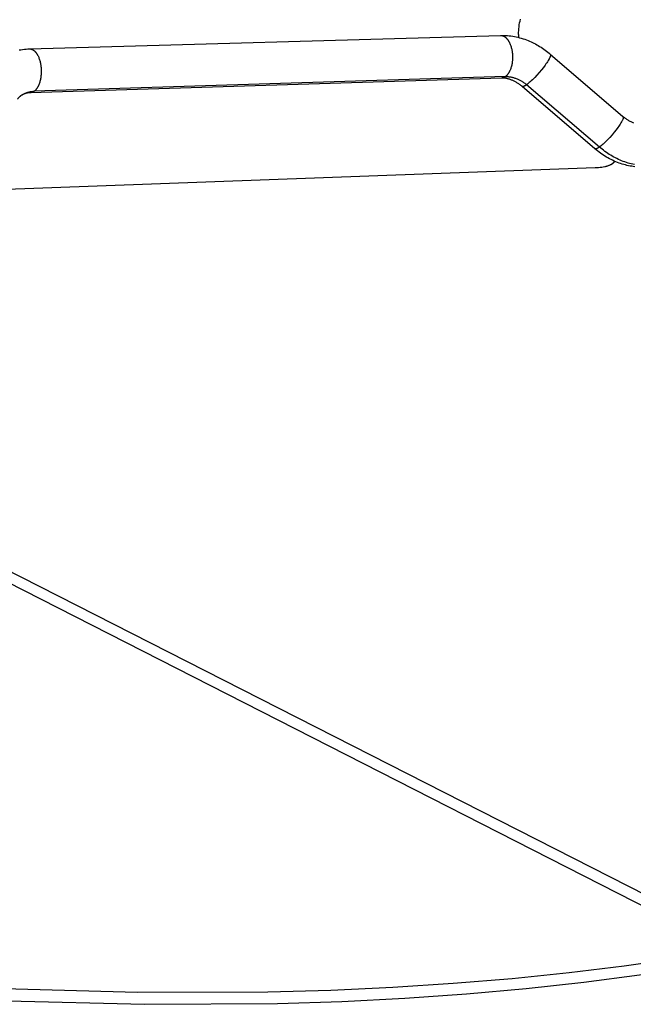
# Model space of a CAD drawing. Header units: millimetres. Extents: x -7950 to -6950, y 4408 to 5408.
# Tile 5 of 111: x -7734 to -7679, y 4516 to 4605. Entities that reach past the tile are written whole.
import ezdxf

# ---------------------------------------------------------------- set-up
doc = ezdxf.new("R2010")
doc.units = ezdxf.units.MM
doc.layers.add('SHOW Mini_Barndoor 002', color=7, linetype='Continuous', true_color=0x000000)

msp = doc.modelspace()

# ---------------------------------------------------------------- linework, layer by layer
at = {"layer": 'SHOW Mini_Barndoor 002', "color": 18, "lineweight": -3, "true_color": 0x000000}
for points in [[(-7689.398, 4603.414), (-7689.395, 4603.583), (-7689.387, 4603.754), (-7689.374, 4603.926), (-7689.355, 4604.099), (-7689.33, 4604.272), (-7689.3, 4604.446), (-7689.265, 4604.62), (-7689.223, 4604.794)], [(-7733.588, 4602.1), (-7691.029, 4603.317)], [(-7691.029, 4603.317), (-7690.871, 4603.32), (-7690.714, 4603.318), (-7690.557, 4603.311), (-7690.399, 4603.301), (-7690.242, 4603.286), (-7690.085, 4603.267), (-7689.928, 4603.244), (-7689.771, 4603.217), (-7689.615, 4603.186), (-7689.459, 4603.15), (-7689.304, 4603.111), (-7689.15, 4603.068), (-7688.996, 4603.021), (-7688.843, 4602.97), (-7688.691, 4602.915), (-7688.539, 4602.856), (-7688.405, 4602.8), (-7688.271, 4602.741), (-7688.138, 4602.679), (-7688.006, 4602.614), (-7687.876, 4602.547), (-7687.747, 4602.476), (-7687.619, 4602.403), (-7687.492, 4602.327), (-7687.367, 4602.249), (-7687.243, 4602.168), (-7687.121, 4602.084), (-7687, 4601.998), (-7686.88, 4601.909), (-7686.762, 4601.817), (-7686.646, 4601.723), (-7686.531, 4601.627)], [(-7691.029, 4603.317), (-7691.018, 4603.318), (-7691.008, 4603.318), (-7690.997, 4603.317), (-7690.986, 4603.317), (-7690.976, 4603.316), (-7690.965, 4603.316), (-7690.954, 4603.315), (-7690.944, 4603.313), (-7690.933, 4603.312), (-7690.922, 4603.31), (-7690.911, 4603.309), (-7690.9, 4603.307), (-7690.89, 4603.304), (-7690.879, 4603.302), (-7690.868, 4603.299), (-7690.857, 4603.296), (-7690.846, 4603.293), (-7690.835, 4603.29), (-7690.824, 4603.286), (-7690.813, 4603.282), (-7690.802, 4603.278), (-7690.791, 4603.274), (-7690.78, 4603.27), (-7690.769, 4603.265), (-7690.747, 4603.255), (-7690.725, 4603.244), (-7690.702, 4603.232), (-7690.68, 4603.219), (-7690.659, 4603.205), (-7690.637, 4603.19), (-7690.615, 4603.175), (-7690.593, 4603.158), (-7690.572, 4603.14), (-7690.55, 4603.122), (-7690.529, 4603.102), (-7690.508, 4603.082), (-7690.487, 4603.061), (-7690.467, 4603.039), (-7690.446, 4603.016), (-7690.426, 4602.992), (-7690.406, 4602.967), (-7690.387, 4602.942), (-7690.368, 4602.916), (-7690.349, 4602.888), (-7690.33, 4602.861), (-7690.312, 4602.832), (-7690.294, 4602.803), (-7690.276, 4602.773), (-7690.259, 4602.742), (-7690.242, 4602.71), (-7690.226, 4602.678), (-7690.21, 4602.646), (-7690.179, 4602.579), (-7690.15, 4602.51), (-7690.123, 4602.439), (-7690.098, 4602.367), (-7690.075, 4602.293), (-7690.053, 4602.219), (-7690.034, 4602.143), (-7690.017, 4602.067), (-7690.001, 4601.991), (-7689.987, 4601.914), (-7689.976, 4601.838), (-7689.966, 4601.762), (-7689.957, 4601.685), (-7689.951, 4601.607), (-7689.946, 4601.528), (-7689.942, 4601.447), (-7689.941, 4601.365), (-7689.942, 4601.282), (-7689.944, 4601.199), (-7689.949, 4601.115), (-7689.955, 4601.032), (-7689.964, 4600.948), (-7689.974, 4600.865), (-7689.987, 4600.782), (-7690.002, 4600.7), (-7690.019, 4600.62), (-7690.038, 4600.54), (-7690.059, 4600.463), (-7690.082, 4600.387), (-7690.107, 4600.314), (-7690.133, 4600.243), (-7690.161, 4600.174), (-7690.176, 4600.141), (-7690.191, 4600.109), (-7690.206, 4600.077), (-7690.222, 4600.046), (-7690.238, 4600.015), (-7690.254, 4599.986), (-7690.271, 4599.957), (-7690.288, 4599.929), (-7690.305, 4599.902), (-7690.323, 4599.876), (-7690.34, 4599.85), (-7690.358, 4599.826), (-7690.377, 4599.802), (-7690.395, 4599.779), (-7690.413, 4599.757), (-7690.432, 4599.736), (-7690.451, 4599.716), (-7690.47, 4599.696), (-7690.489, 4599.678), (-7690.508, 4599.66), (-7690.527, 4599.643), (-7690.546, 4599.627), (-7690.566, 4599.612), (-7690.585, 4599.597)], [(-7689.398, 4603.414), (-7689.399, 4603.136)], [(-7734.512, 4602.002), (-7734.36, 4602.028), (-7734.208, 4602.05), (-7734.054, 4602.069), (-7733.899, 4602.083), (-7733.744, 4602.094), (-7733.588, 4602.1)], [(-7733.588, 4602.1), (-7733.578, 4602.1), (-7733.568, 4602.1), (-7733.558, 4602.1), (-7733.547, 4602.1), (-7733.537, 4602.099), (-7733.526, 4602.098), (-7733.516, 4602.097), (-7733.505, 4602.096), (-7733.495, 4602.095), (-7733.484, 4602.093), (-7733.474, 4602.091), (-7733.463, 4602.089), (-7733.453, 4602.087), (-7733.442, 4602.084), (-7733.431, 4602.081), (-7733.421, 4602.078), (-7733.41, 4602.075), (-7733.399, 4602.072), (-7733.389, 4602.068), (-7733.378, 4602.064), (-7733.367, 4602.06), (-7733.356, 4602.055), (-7733.346, 4602.051), (-7733.335, 4602.046), (-7733.324, 4602.041), (-7733.313, 4602.035), (-7733.303, 4602.03), (-7733.292, 4602.024), (-7733.27, 4602.012), (-7733.249, 4601.998), (-7733.227, 4601.984), (-7733.206, 4601.969), (-7733.185, 4601.953), (-7733.164, 4601.936), (-7733.143, 4601.917), (-7733.122, 4601.898), (-7733.101, 4601.878), (-7733.081, 4601.858), (-7733.061, 4601.836), (-7733.041, 4601.813), (-7733.021, 4601.789), (-7733.001, 4601.765), (-7732.982, 4601.739), (-7732.963, 4601.713), (-7732.944, 4601.686), (-7732.925, 4601.658), (-7732.907, 4601.629), (-7732.889, 4601.6), (-7732.872, 4601.57), (-7732.855, 4601.539), (-7732.838, 4601.507), (-7732.822, 4601.475), (-7732.79, 4601.408), (-7732.76, 4601.339), (-7732.732, 4601.268), (-7732.706, 4601.196), (-7732.682, 4601.121), (-7732.659, 4601.045), (-7732.638, 4600.969), (-7732.619, 4600.891), (-7732.602, 4600.813), (-7732.587, 4600.734), (-7732.574, 4600.656), (-7732.563, 4600.577), (-7732.553, 4600.499), (-7732.545, 4600.42), (-7732.539, 4600.339), (-7732.534, 4600.258), (-7732.531, 4600.174), (-7732.529, 4600.09), (-7732.53, 4600.005), (-7732.533, 4599.919), (-7732.537, 4599.833), (-7732.543, 4599.747), (-7732.552, 4599.661), (-7732.563, 4599.576), (-7732.575, 4599.49), (-7732.59, 4599.406), (-7732.606, 4599.324), (-7732.625, 4599.242), (-7732.645, 4599.162), (-7732.668, 4599.085), (-7732.692, 4599.009), (-7732.718, 4598.936), (-7732.745, 4598.866), (-7732.774, 4598.798), (-7732.789, 4598.765), (-7732.805, 4598.734), (-7732.82, 4598.702), (-7732.836, 4598.672), (-7732.853, 4598.643), (-7732.869, 4598.614), (-7732.886, 4598.586), (-7732.903, 4598.559), (-7732.92, 4598.533), (-7732.938, 4598.508), (-7732.956, 4598.483), (-7732.974, 4598.46), (-7732.992, 4598.437), (-7733.01, 4598.415), (-7733.028, 4598.394), (-7733.047, 4598.374), (-7733.065, 4598.355), (-7733.084, 4598.337), (-7733.103, 4598.32), (-7733.122, 4598.303), (-7733.14, 4598.287), (-7733.159, 4598.273)], [(-7686.531, 4601.627), (-7686.53, 4601.626), (-7686.529, 4601.625), (-7686.528, 4601.624), (-7686.526, 4601.623), (-7686.525, 4601.622), (-7686.524, 4601.621), (-7686.523, 4601.619), (-7686.522, 4601.618), (-7686.521, 4601.617), (-7686.52, 4601.615), (-7686.52, 4601.614), (-7686.519, 4601.613), (-7686.518, 4601.611), (-7686.517, 4601.61), (-7686.516, 4601.608), (-7686.515, 4601.607), (-7686.515, 4601.605), (-7686.514, 4601.604), (-7686.513, 4601.602), (-7686.513, 4601.601), (-7686.512, 4601.599), (-7686.511, 4601.597), (-7686.511, 4601.595), (-7686.51, 4601.594), (-7686.51, 4601.592), (-7686.509, 4601.59), (-7686.509, 4601.588), (-7686.508, 4601.586), (-7686.508, 4601.582), (-7686.507, 4601.578), (-7686.506, 4601.574), (-7686.506, 4601.57), (-7686.506, 4601.565), (-7686.505, 4601.56), (-7686.505, 4601.556), (-7686.505, 4601.551), (-7686.505, 4601.546), (-7686.506, 4601.54), (-7686.506, 4601.535), (-7686.507, 4601.53), (-7686.507, 4601.524), (-7686.508, 4601.518), (-7686.51, 4601.506), (-7686.512, 4601.494), (-7686.515, 4601.481), (-7686.519, 4601.467), (-7686.523, 4601.453), (-7686.527, 4601.439), (-7686.532, 4601.423), (-7686.538, 4601.408), (-7686.55, 4601.374), (-7686.565, 4601.339), (-7686.582, 4601.302), (-7686.601, 4601.263), (-7686.621, 4601.222), (-7686.644, 4601.18), (-7686.668, 4601.136), (-7686.723, 4601.043), (-7686.784, 4600.945), (-7686.851, 4600.843), (-7686.922, 4600.738), (-7686.999, 4600.632), (-7687.159, 4600.418), (-7687.335, 4600.198), (-7687.528, 4599.969), (-7687.733, 4599.739), (-7687.942, 4599.517), (-7688.148, 4599.312), (-7688.247, 4599.219), (-7688.342, 4599.132), (-7688.433, 4599.053), (-7688.519, 4598.981), (-7688.599, 4598.918), (-7688.673, 4598.863)], [(-7686.531, 4601.627), (-7679.961, 4596.001)], [(-7690.945, 4599.467), (-7733.51, 4598.139)], [(-7690.585, 4599.597), (-7733.159, 4598.273)], [(-7690.585, 4599.597), (-7690.606, 4599.582), (-7690.628, 4599.568), (-7690.65, 4599.555), (-7690.672, 4599.543), (-7690.683, 4599.537), (-7690.694, 4599.531), (-7690.705, 4599.526), (-7690.716, 4599.521), (-7690.728, 4599.516), (-7690.739, 4599.511), (-7690.75, 4599.507), (-7690.761, 4599.502), (-7690.773, 4599.498), (-7690.784, 4599.495), (-7690.796, 4599.491), (-7690.807, 4599.488), (-7690.818, 4599.485), (-7690.83, 4599.482), (-7690.841, 4599.479), (-7690.853, 4599.477), (-7690.864, 4599.475), (-7690.876, 4599.473), (-7690.887, 4599.471), (-7690.899, 4599.47), (-7690.91, 4599.469), (-7690.922, 4599.468), (-7690.933, 4599.467), (-7690.945, 4599.467)], [(-7689.078, 4598.705), (-7689.135, 4598.753), (-7689.193, 4598.799), (-7689.25, 4598.844), (-7689.309, 4598.887), (-7689.367, 4598.929), (-7689.426, 4598.969), (-7689.485, 4599.008), (-7689.545, 4599.045), (-7689.604, 4599.081), (-7689.664, 4599.115), (-7689.724, 4599.148), (-7689.784, 4599.179), (-7689.844, 4599.208), (-7689.903, 4599.236), (-7689.963, 4599.262), (-7690.023, 4599.287), (-7690.087, 4599.311), (-7690.15, 4599.334), (-7690.212, 4599.355), (-7690.274, 4599.374), (-7690.335, 4599.391), (-7690.395, 4599.406), (-7690.454, 4599.42), (-7690.513, 4599.431), (-7690.57, 4599.441), (-7690.627, 4599.449), (-7690.682, 4599.456), (-7690.737, 4599.461), (-7690.79, 4599.465), (-7690.843, 4599.467), (-7690.894, 4599.467), (-7690.945, 4599.467)], [(-7690.585, 4599.597), (-7690.526, 4599.598), (-7690.466, 4599.598), (-7690.406, 4599.596), (-7690.346, 4599.592), (-7690.285, 4599.587), (-7690.223, 4599.58), (-7690.161, 4599.571), (-7690.099, 4599.561), (-7690.037, 4599.549), (-7689.975, 4599.536), (-7689.912, 4599.521), (-7689.849, 4599.504), (-7689.787, 4599.486), (-7689.724, 4599.466), (-7689.662, 4599.444), (-7689.6, 4599.421), (-7689.538, 4599.397), (-7689.476, 4599.371), (-7689.415, 4599.343), (-7689.354, 4599.314), (-7689.293, 4599.283), (-7689.233, 4599.251), (-7689.174, 4599.218), (-7689.115, 4599.183), (-7689.057, 4599.147), (-7689, 4599.11), (-7688.943, 4599.071), (-7688.887, 4599.032), (-7688.832, 4598.991), (-7688.778, 4598.949), (-7688.725, 4598.907), (-7688.673, 4598.863)], [(-7734.398, 4597.848), (-7734.366, 4597.872), (-7734.333, 4597.895), (-7734.299, 4597.918), (-7734.266, 4597.94), (-7734.231, 4597.962), (-7734.196, 4597.983), (-7734.161, 4598.003), (-7734.125, 4598.022), (-7734.089, 4598.041), (-7734.052, 4598.06), (-7734.015, 4598.077), (-7733.977, 4598.094), (-7733.939, 4598.11), (-7733.9, 4598.125), (-7733.862, 4598.14), (-7733.822, 4598.154), (-7733.783, 4598.167), (-7733.743, 4598.179), (-7733.703, 4598.191), (-7733.662, 4598.202), (-7733.621, 4598.212), (-7733.58, 4598.221), (-7733.539, 4598.23), (-7733.497, 4598.238), (-7733.456, 4598.245), (-7733.414, 4598.251), (-7733.372, 4598.257), (-7733.329, 4598.261), (-7733.287, 4598.265), (-7733.245, 4598.268), (-7733.202, 4598.271), (-7733.159, 4598.273)], [(-7733.51, 4598.139), (-7733.547, 4598.137), (-7733.583, 4598.135), (-7733.619, 4598.133), (-7733.653, 4598.129), (-7733.688, 4598.125), (-7733.722, 4598.121), (-7733.755, 4598.116), (-7733.787, 4598.11), (-7733.819, 4598.104), (-7733.851, 4598.097), (-7733.882, 4598.089), (-7733.912, 4598.082), (-7733.942, 4598.073), (-7733.972, 4598.065), (-7734.001, 4598.055), (-7734.029, 4598.046), (-7734.055, 4598.036), (-7734.081, 4598.026), (-7734.106, 4598.016), (-7734.13, 4598.005), (-7734.155, 4597.994), (-7734.179, 4597.983), (-7734.202, 4597.971), (-7734.226, 4597.959), (-7734.248, 4597.946), (-7734.271, 4597.933), (-7734.293, 4597.92), (-7734.315, 4597.906), (-7734.336, 4597.892), (-7734.357, 4597.878), (-7734.378, 4597.863), (-7734.398, 4597.848)], [(-7733.159, 4598.273), (-7733.18, 4598.257), (-7733.201, 4598.243), (-7733.223, 4598.229), (-7733.233, 4598.223), (-7733.244, 4598.217), (-7733.255, 4598.211), (-7733.266, 4598.205), (-7733.276, 4598.199), (-7733.287, 4598.194), (-7733.298, 4598.189), (-7733.309, 4598.184), (-7733.32, 4598.18), (-7733.331, 4598.175), (-7733.342, 4598.171), (-7733.354, 4598.167), (-7733.365, 4598.164), (-7733.376, 4598.16), (-7733.387, 4598.157), (-7733.398, 4598.154), (-7733.409, 4598.152), (-7733.42, 4598.149), (-7733.432, 4598.147), (-7733.443, 4598.145), (-7733.454, 4598.144), (-7733.465, 4598.142), (-7733.477, 4598.141), (-7733.488, 4598.14), (-7733.499, 4598.139), (-7733.51, 4598.139)], [(-7688.673, 4598.863), (-7688.71, 4598.836), (-7688.746, 4598.812), (-7688.781, 4598.789), (-7688.815, 4598.769), (-7688.847, 4598.751), (-7688.862, 4598.743), (-7688.877, 4598.735), (-7688.892, 4598.728), (-7688.906, 4598.721), (-7688.92, 4598.715), (-7688.933, 4598.71), (-7688.946, 4598.705), (-7688.958, 4598.701), (-7688.964, 4598.699), (-7688.97, 4598.698), (-7688.975, 4598.696), (-7688.981, 4598.695), (-7688.987, 4598.693), (-7688.992, 4598.692), (-7688.997, 4598.691), (-7689.002, 4598.691), (-7689.007, 4598.69), (-7689.012, 4598.689), (-7689.017, 4598.689), (-7689.022, 4598.689), (-7689.026, 4598.689), (-7689.03, 4598.689), (-7689.033, 4598.689), (-7689.035, 4598.689), (-7689.037, 4598.689), (-7689.039, 4598.689), (-7689.041, 4598.69), (-7689.043, 4598.69), (-7689.045, 4598.69), (-7689.047, 4598.691), (-7689.048, 4598.691), (-7689.05, 4598.691), (-7689.052, 4598.692), (-7689.054, 4598.692), (-7689.056, 4598.693), (-7689.057, 4598.693), (-7689.059, 4598.694), (-7689.061, 4598.695), (-7689.062, 4598.695), (-7689.064, 4598.696), (-7689.066, 4598.697), (-7689.067, 4598.698), (-7689.069, 4598.698), (-7689.07, 4598.699), (-7689.072, 4598.7), (-7689.073, 4598.701), (-7689.074, 4598.702), (-7689.076, 4598.703), (-7689.077, 4598.704), (-7689.078, 4598.705)], [(-7682.501, 4593.082), (-7689.078, 4598.705)], [(-7682.09, 4593.234), (-7688.673, 4598.863)], [(-7734.398, 4597.848), (-7734.418, 4597.832), (-7734.437, 4597.817), (-7734.456, 4597.801), (-7734.475, 4597.784), (-7734.494, 4597.767), (-7734.512, 4597.75), (-7734.53, 4597.732), (-7734.548, 4597.714), (-7734.566, 4597.695), (-7734.583, 4597.676), (-7734.601, 4597.656), (-7734.618, 4597.636), (-7734.634, 4597.616), (-7734.65, 4597.595), (-7734.667, 4597.573), (-7734.682, 4597.551)], [(-7679.961, 4596.001), (-7679.96, 4596), (-7679.959, 4595.999), (-7679.958, 4595.998), (-7679.957, 4595.997), (-7679.956, 4595.995), (-7679.954, 4595.994), (-7679.953, 4595.993), (-7679.952, 4595.992), (-7679.951, 4595.99), (-7679.95, 4595.989), (-7679.949, 4595.988), (-7679.948, 4595.986), (-7679.948, 4595.985), (-7679.947, 4595.983), (-7679.946, 4595.982), (-7679.945, 4595.98), (-7679.944, 4595.979), (-7679.943, 4595.977), (-7679.943, 4595.975), (-7679.942, 4595.974), (-7679.941, 4595.972), (-7679.941, 4595.97), (-7679.94, 4595.968), (-7679.939, 4595.966), (-7679.939, 4595.965), (-7679.938, 4595.963), (-7679.938, 4595.961), (-7679.937, 4595.959), (-7679.936, 4595.955), (-7679.936, 4595.951), (-7679.935, 4595.946), (-7679.935, 4595.942), (-7679.934, 4595.937), (-7679.934, 4595.933), (-7679.934, 4595.928), (-7679.934, 4595.923), (-7679.934, 4595.918), (-7679.934, 4595.912), (-7679.934, 4595.907), (-7679.934, 4595.901), (-7679.935, 4595.896), (-7679.936, 4595.89), (-7679.937, 4595.878), (-7679.94, 4595.865), (-7679.942, 4595.852), (-7679.946, 4595.838), (-7679.949, 4595.824), (-7679.954, 4595.809), (-7679.958, 4595.794), (-7679.964, 4595.778), (-7679.976, 4595.745), (-7679.99, 4595.709), (-7680.006, 4595.672), (-7680.025, 4595.632), (-7680.045, 4595.591), (-7680.067, 4595.549), (-7680.091, 4595.504), (-7680.145, 4595.411), (-7680.205, 4595.313), (-7680.271, 4595.21), (-7680.342, 4595.105), (-7680.418, 4594.999), (-7680.578, 4594.784), (-7680.752, 4594.564), (-7680.944, 4594.335), (-7681.149, 4594.106), (-7681.358, 4593.885), (-7681.564, 4593.68), (-7681.663, 4593.587), (-7681.759, 4593.501), (-7681.85, 4593.422), (-7681.936, 4593.351), (-7682.016, 4593.288), (-7682.09, 4593.234)], [(-7679.961, 4596.001), (-7679.9, 4595.949), (-7679.838, 4595.9), (-7679.775, 4595.852), (-7679.713, 4595.806), (-7679.649, 4595.761), (-7679.586, 4595.719), (-7679.522, 4595.678), (-7679.458, 4595.639), (-7679.394, 4595.602), (-7679.33, 4595.566), (-7679.266, 4595.533), (-7679.202, 4595.501), (-7679.139, 4595.472), (-7679.075, 4595.444), (-7679.011, 4595.418)], [(-7682.09, 4593.234), (-7682.128, 4593.208), (-7682.164, 4593.184), (-7682.2, 4593.162), (-7682.233, 4593.142), (-7682.266, 4593.124), (-7682.281, 4593.116), (-7682.296, 4593.108), (-7682.311, 4593.101), (-7682.325, 4593.095), (-7682.339, 4593.089), (-7682.352, 4593.084), (-7682.365, 4593.079), (-7682.378, 4593.075), (-7682.384, 4593.074), (-7682.39, 4593.072), (-7682.396, 4593.07), (-7682.401, 4593.069), (-7682.407, 4593.068), (-7682.412, 4593.067), (-7682.418, 4593.066), (-7682.423, 4593.065), (-7682.428, 4593.065), (-7682.433, 4593.064), (-7682.438, 4593.064), (-7682.443, 4593.064), (-7682.447, 4593.064), (-7682.452, 4593.064), (-7682.454, 4593.064), (-7682.456, 4593.064), (-7682.458, 4593.065), (-7682.46, 4593.065), (-7682.462, 4593.065), (-7682.464, 4593.066), (-7682.466, 4593.066), (-7682.468, 4593.066), (-7682.47, 4593.067), (-7682.472, 4593.067), (-7682.474, 4593.068), (-7682.476, 4593.068), (-7682.478, 4593.069), (-7682.479, 4593.069), (-7682.481, 4593.07), (-7682.483, 4593.071), (-7682.485, 4593.072), (-7682.486, 4593.072), (-7682.488, 4593.073), (-7682.489, 4593.074), (-7682.491, 4593.075), (-7682.492, 4593.076), (-7682.494, 4593.077), (-7682.495, 4593.078), (-7682.497, 4593.079), (-7682.498, 4593.08), (-7682.5, 4593.081), (-7682.501, 4593.082)], [(-7678.886, 4591.45), (-7679.03, 4591.468), (-7679.174, 4591.49), (-7679.318, 4591.515), (-7679.462, 4591.544), (-7679.605, 4591.577), (-7679.748, 4591.613), (-7679.89, 4591.652), (-7680.032, 4591.695), (-7680.173, 4591.741), (-7680.313, 4591.791), (-7680.46, 4591.846), (-7680.606, 4591.906), (-7680.751, 4591.968), (-7680.895, 4592.034), (-7681.037, 4592.104), (-7681.178, 4592.177), (-7681.317, 4592.253), (-7681.455, 4592.333), (-7681.592, 4592.416), (-7681.727, 4592.502), (-7681.86, 4592.591), (-7681.992, 4592.683), (-7682.122, 4592.778), (-7682.25, 4592.876), (-7682.376, 4592.978), (-7682.501, 4593.082)], [(-7678.928, 4591.646), (-7679.072, 4591.677), (-7679.217, 4591.711), (-7679.362, 4591.749), (-7679.506, 4591.791), (-7679.651, 4591.837), (-7679.796, 4591.886), (-7679.94, 4591.939), (-7680.083, 4591.996), (-7680.226, 4592.057), (-7680.368, 4592.12), (-7680.509, 4592.188), (-7680.65, 4592.259), (-7680.789, 4592.333), (-7680.926, 4592.41), (-7681.063, 4592.49), (-7681.198, 4592.574), (-7681.331, 4592.66), (-7681.462, 4592.749), (-7681.592, 4592.841), (-7681.72, 4592.936), (-7681.845, 4593.033), (-7681.969, 4593.132), (-7682.09, 4593.234)], [(-7680.76, 4591.881), (-7680.706, 4591.948)], [(-7742.242, 4589.175), (-7682.465, 4591.377)], [(-7682.465, 4591.377), (-7682.312, 4591.385), (-7682.162, 4591.395), (-7682.017, 4591.41), (-7681.877, 4591.427), (-7681.743, 4591.448), (-7681.615, 4591.473), (-7681.553, 4591.486), (-7681.493, 4591.501), (-7681.435, 4591.516), (-7681.379, 4591.532), (-7681.324, 4591.549), (-7681.272, 4591.566), (-7681.221, 4591.585), (-7681.173, 4591.604), (-7681.126, 4591.623), (-7681.082, 4591.644), (-7681.04, 4591.665), (-7681.02, 4591.676), (-7681, 4591.687), (-7680.981, 4591.698), (-7680.962, 4591.709), (-7680.944, 4591.721), (-7680.927, 4591.732), (-7680.91, 4591.744), (-7680.893, 4591.756), (-7680.877, 4591.768), (-7680.862, 4591.78), (-7680.847, 4591.792), (-7680.833, 4591.804), (-7680.82, 4591.817), (-7680.806, 4591.83), (-7680.794, 4591.842), (-7680.782, 4591.855), (-7680.771, 4591.868), (-7680.76, 4591.881)], [(-7669.503, 4521.365), (-7770.869, 4572.953)], [(-7669.718, 4520.348), (-7770.874, 4571.895)], [(-7760.953, 4517.941), (-7748.209, 4516.832), (-7735.583, 4516.108), (-7723.203, 4515.783), (-7711.191, 4515.86), (-7705.36, 4516.048), (-7699.663, 4516.336), (-7694.113, 4516.72), (-7688.722, 4517.199), (-7683.5, 4517.77), (-7678.458, 4518.431), (-7673.604, 4519.178), (-7668.945, 4520.008)], [(-7670.424, 4520.709), (-7675.045, 4519.93), (-7679.85, 4519.232), (-7684.832, 4518.617), (-7689.982, 4518.088), (-7695.292, 4517.648), (-7700.75, 4517.299), (-7706.346, 4517.042), (-7712.068, 4516.88), (-7723.839, 4516.843), (-7735.953, 4517.189), (-7748.296, 4517.914), (-7760.749, 4519.006)]]:
    msp.add_lwpolyline(points, dxfattribs=at)

doc.saveas('drawing.dxf')
